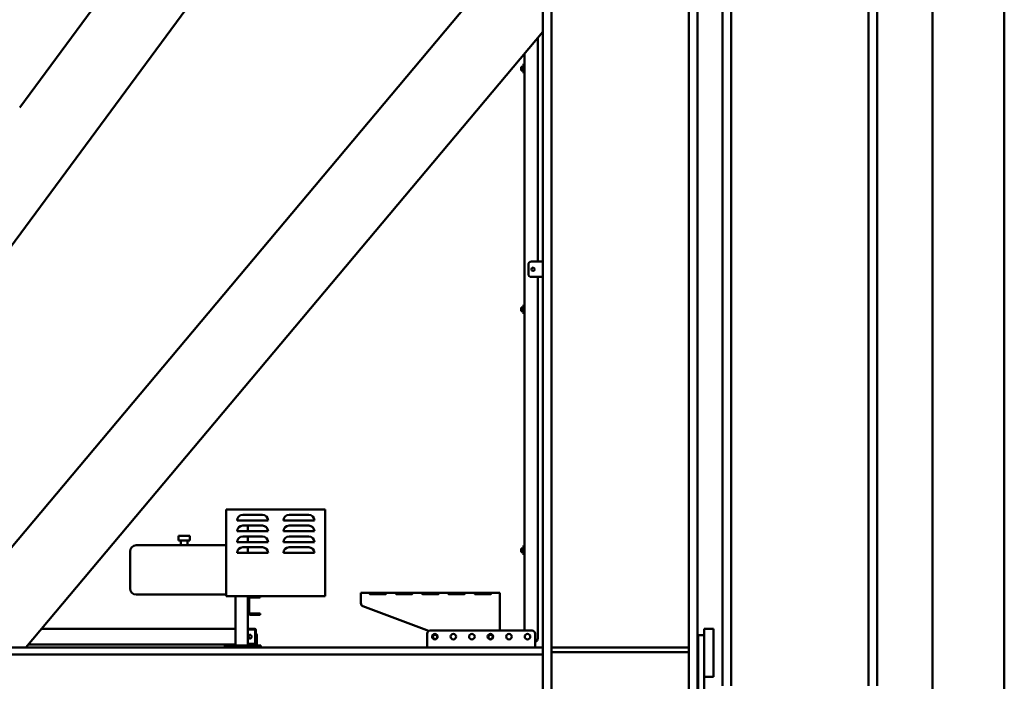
# Model space of a CAD drawing. Header units: millimetres. Extents: x -428974 to 63075, y -12164 to 49045.
# Tile 20 of 131: x 7159 to 10346, y 14374 to 16517. Entities that reach past the tile are written whole.
import ezdxf

# ---------------------------------------------------------------- set-up
doc = ezdxf.new("R2010")
doc.units = ezdxf.units.MM
doc.header["$LTSCALE"] = 75
doc.layers.add('Visible (ISO)', color=7, linetype='Continuous', lineweight=50)

msp = doc.modelspace()

# ---------------------------------------------------------------- linework, layer by layer
at = {"layer": 'Visible (ISO)'}
for p, q in [((10345.9462, 20008.7082), (10345.9462, 13508.7082)), ((9905.9462, 14359.253), (9905.9462, 19859.253)), ((9933.9462, 14359.253), (9933.9462, 19859.253)), ((10113.9462, 19748.1689), (10113.9462, 14209.253)), ((9433.9462, 14359.253), (9433.9462, 18068.5791)), ((9461.9462, 14359.253), (9461.9462, 18033.5791)), ((6369.5581, 14751.9003), (8682.5429, 17885.7679)), ((8852.4304, 17178.5791), (8852.4304, 13278.5791)), ((8880.4304, 17178.5791), (8880.4304, 13481.5791)), ((9324.4304, 17178.5791), (9324.4304, 13481.5791)), ((9352.4304, 17178.5791), (9352.4304, 13278.5791)), ((8852.4304, 16858.3169), (6859.7888, 14483.5791)), ((7158.6015, 16232.7078), (7500.0562, 16695.3455)), ((8852.4304, 16477.9424), (7178.9609, 14483.5791)), ((8835.4304, 16457.6826), (8835.4304, 15733.5791)), ((8792.4304, 16406.4372), (8792.4304, 16373.5791)), ((8781.4304, 16363.5791), (8782.4304, 16364.5791)), ((8781.4304, 16363.5791), (8781.4304, 16353.5791)), ((8781.4304, 16353.5791), (8782.4304, 16352.5791)), ((8782.4304, 16352.5791), (8782.4304, 16364.5791)), ((8782.4304, 16364.5791), (8789.4304, 16364.5791)), ((8782.4304, 16352.5791), (8789.4304, 16352.5791)), ((8789.4304, 16343.5791), (8789.4304, 16373.5791)), ((8789.4304, 16373.5791), (8792.4304, 16373.5791)), ((8792.4304, 16343.5791), (8792.4304, 16373.5791)), ((8789.4304, 16343.5791), (8792.4304, 16343.5791)), ((8792.4304, 16343.5791), (8792.4304, 15593.5791)), ((8805.4304, 15723.5791), (8805.4304, 15693.5791)), ((8852.4304, 15733.5791), (8815.4304, 15733.5791)), ((8815.4304, 15683.5791), (8852.4304, 15683.5791)), ((8835.4304, 15683.5791), (8835.4304, 14513.5791)), ((8789.4304, 15563.5791), (8789.4304, 15593.5791)), ((8789.4304, 15593.5791), (8792.4304, 15593.5791)), ((8792.4304, 15563.5791), (8792.4304, 15593.5791)), ((8781.4304, 15583.5791), (8782.4304, 15584.5791)), ((8781.4304, 15583.5791), (8781.4304, 15573.5791)), ((8781.4304, 15573.5791), (8782.4304, 15572.5791)), ((8782.4304, 15572.5791), (8782.4304, 15584.5791)), ((8782.4304, 15584.5791), (8789.4304, 15584.5791)), ((8782.4304, 15572.5791), (8789.4304, 15572.5791)), ((8789.4304, 15563.5791), (8792.4304, 15563.5791)), ((8792.4304, 15563.5791), (8792.4304, 14813.5791)), ((7826.9304, 14930.0791), (7826.9304, 14649.5791)), ((8147.9304, 14930.0791), (7826.9304, 14930.0791)), ((8147.9304, 14649.5791), (8147.9304, 14930.0791)), ((7862.4304, 14895.0791), (7872.2283, 14895.0791)), ((7872.2283, 14895.0791), (7952.6324, 14895.0791)), ((7880.4304, 14913.0791), (7944.4304, 14913.0791)), ((7952.6324, 14895.0791), (7962.4304, 14895.0791)), ((8012.4304, 14895.0791), (8112.4304, 14895.0791)), ((8094.4304, 14913.0791), (8030.4304, 14913.0791)), ((7962.4304, 14860.0791), (7862.4304, 14860.0791)), ((7880.4304, 14878.0791), (7944.4304, 14878.0791)), ((7897.4304, 14878.0791), (7897.4304, 14860.0791)), ((8012.4304, 14860.0791), (8112.4304, 14860.0791)), ((8094.4304, 14878.0791), (8030.4304, 14878.0791)), ((7708.9304, 14844.5791), (7672.9304, 14844.5791)), ((7672.9304, 14844.5791), (7672.9304, 14829.5791)), ((7708.9304, 14829.5791), (7672.9304, 14829.5791)), ((7679.9304, 14829.5791), (7679.9304, 14814.5791)), ((7701.9304, 14829.5791), (7701.9304, 14814.5791)), ((7708.9304, 14844.5791), (7708.9304, 14829.5791)), ((7962.4304, 14825.0791), (7862.4304, 14825.0791)), ((7880.4304, 14843.0791), (7944.4304, 14843.0791)), ((7897.4304, 14843.0791), (7897.4304, 14825.0791)), ((8012.4304, 14825.0791), (8112.4304, 14825.0791)), ((8094.4304, 14843.0791), (8030.4304, 14843.0791)), ((7515.9304, 14674.5791), (7515.9304, 14794.5791)), ((7535.9304, 14814.5791), (7826.9304, 14814.5791)), ((7962.4304, 14790.0791), (7862.4304, 14790.0791)), ((7880.4304, 14808.0791), (7944.4304, 14808.0791)), ((7897.4304, 14808.0791), (7897.4304, 14790.0791)), ((8012.4304, 14790.0791), (8112.4304, 14790.0791)), ((8094.4304, 14808.0791), (8030.4304, 14808.0791)), ((8781.4304, 14803.5791), (8782.4304, 14804.5791)), ((8781.4304, 14803.5791), (8781.4304, 14793.5791)), ((8781.4304, 14793.5791), (8782.4304, 14792.5791)), ((8782.4304, 14792.5791), (8782.4304, 14804.5791)), ((8782.4304, 14804.5791), (8789.4304, 14804.5791)), ((8782.4304, 14792.5791), (8789.4304, 14792.5791)), ((8789.4304, 14783.5791), (8789.4304, 14813.5791)), ((8789.4304, 14813.5791), (8792.4304, 14813.5791)), ((8792.4304, 14783.5791), (8792.4304, 14813.5791)), ((8789.4304, 14783.5791), (8792.4304, 14783.5791)), ((8792.4304, 14783.5791), (8792.4304, 14538.5791)), ((7535.9304, 14654.5791), (7826.9304, 14654.5791)), ((7826.9304, 14649.5791), (8147.9304, 14649.5791)), ((7857.4304, 14649.5791), (7857.4304, 14489.5791)), ((7897.4304, 14649.5791), (7897.4304, 14641.5791)), ((7897.4304, 14641.5791), (7897.4304, 14597.5791)), ((7901.4304, 14641.5791), (7901.4304, 14597.5791)), ((7932.4304, 14645.5791), (7905.4304, 14645.5791)), ((7932.4304, 14645.5791), (7937.4304, 14645.5791)), ((7937.4304, 14649.5791), (7937.4304, 14645.5791)), ((8713.1134, 14660.5893), (8263.1134, 14660.5893)), ((8263.1134, 14654.5893), (8263.1134, 14660.5893)), ((8263.1134, 14654.5893), (8263.1134, 14626.7278)), ((8293.1134, 14657.4601), (8293.1134, 14660.331)), ((8293.1134, 14660.331), (8343.1134, 14660.331)), ((8293.1134, 14657.4601), (8343.1134, 14657.4601)), ((8343.1134, 14656.3307), (8293.1134, 14656.3307)), ((8378.1134, 14657.4601), (8378.1134, 14660.331)), ((8378.1134, 14660.331), (8428.1134, 14660.331)), ((8378.1134, 14657.4601), (8428.1134, 14657.4601)), ((8428.1134, 14656.3307), (8378.1134, 14656.3307)), ((8463.1134, 14657.4601), (8463.1134, 14660.331)), ((8463.1134, 14660.331), (8513.1134, 14660.331)), ((8463.1134, 14657.4601), (8513.1134, 14657.4601)), ((8513.1134, 14656.3307), (8463.1134, 14656.3307)), ((8548.1134, 14657.4601), (8548.1134, 14660.331)), ((8548.1134, 14660.331), (8598.1134, 14660.331)), ((8548.1134, 14657.4601), (8598.1134, 14657.4601)), ((8598.1134, 14656.3307), (8548.1134, 14656.3307)), ((8633.1134, 14657.4601), (8633.1134, 14660.331)), ((8633.1134, 14660.331), (8683.1134, 14660.331)), ((8633.1134, 14657.4601), (8683.1134, 14657.4601)), ((8683.1134, 14656.3307), (8633.1134, 14656.3307)), ((8713.1134, 14660.5893), (8713.1134, 14654.5893)), ((8713.1134, 14538.5791), (8713.1134, 14654.5893)), ((8269.6134, 14617.3604), (8476.6134, 14540.0176)), ((7897.4304, 14597.5791), (7897.4304, 14489.5791)), ((7905.4304, 14593.5791), (7932.4304, 14593.5791)), ((7905.4304, 14589.5791), (7932.4304, 14589.5791)), ((7937.4304, 14593.5791), (7932.4304, 14593.5791)), ((7932.4304, 14589.5791), (7937.4304, 14589.5791)), ((7937.4304, 14593.5791), (7937.4304, 14589.5791)), ((7229.3069, 14543.5791), (7857.4304, 14543.5791)), ((7919.5079, 14543.5791), (7897.4304, 14543.5791)), ((7897.4304, 14541.5791), (7919.5079, 14541.5791)), ((7920.8287, 14540.5791), (7920.8287, 14496.5791)), ((7923.4703, 14540.5791), (7923.4703, 14496.5791)), ((8487.4304, 14538.5791), (8817.4304, 14538.5791)), ((9404.4304, 14543.5791), (9374.4304, 14543.5791)), ((9374.4304, 14533.5791), (9374.4304, 14543.5791)), ((9404.4304, 14533.5791), (9404.4304, 14543.5791)), ((7905.4466, 14524.0791), (7903.0181, 14524.0791)), ((7903.0181, 14513.0791), (7905.4466, 14513.0791)), ((7923.7092, 14489.5791), (7923.7092, 14523.5791)), ((7925.7476, 14489.5791), (7925.7476, 14523.5791)), ((8477.4304, 14485.5791), (8477.4304, 14528.5791)), ((8827.4304, 14528.5791), (8827.4304, 14485.5791)), ((9354.4304, 14523.5791), (9354.4304, 13728.5791)), ((9374.4304, 14523.5791), (9354.4304, 14523.5791)), ((9374.4304, 14533.5791), (9374.4304, 14523.5791)), ((9374.4304, 14523.5791), (9374.4304, 13728.5791)), ((9404.4304, 14533.5791), (9404.4304, 14398.5791)), ((5862.4304, 14483.5791), (8852.4304, 14483.5791)), ((7187.3519, 14493.5791), (7857.4304, 14493.5791)), ((7832.4304, 14489.5791), (7822.4304, 14489.5791)), ((7822.4304, 14483.5791), (7822.4304, 14489.5791)), ((7832.4304, 14489.5791), (7922.4304, 14489.5791)), ((7919.5079, 14495.5791), (7897.4304, 14495.5791)), ((7919.5079, 14493.5791), (7897.4304, 14493.5791)), ((7932.4304, 14489.5791), (7922.4304, 14489.5791)), ((7932.4304, 14489.5791), (7932.4304, 14483.5791)), ((7932.4304, 14489.5791), (7937.9775, 14489.5791)), ((7938.8462, 14489.5791), (7937.9775, 14489.5791)), ((7938.8462, 14489.5791), (7938.8462, 14483.5791)), ((8852.4304, 14483.5791), (8852.4304, 14461.0791)), ((8880.4304, 14483.5791), (9324.4304, 14483.5791)), ((6362.4304, 14461.0791), (8852.4304, 14461.0791)), ((8880.4304, 14468.5791), (9324.4304, 14468.5791)), ((9404.4304, 14388.5791), (9374.4304, 14388.5791)), ((9404.4304, 14388.5791), (9404.4304, 14398.5791))]:
    msp.add_line(p, q, dxfattribs=at)
for centre, radius in [((8820.4304, 15708.5791), 5.5), ((8502.4304, 14518.5791), 9), ((8503.1134, 14517.589), 7), ((8562.4304, 14518.5791), 9), ((8622.4304, 14518.5791), 9), ((8682.4304, 14518.5791), 9), ((8683.1134, 14517.589), 7), ((8742.4304, 14518.5791), 9), ((8802.4304, 14518.5791), 9)]:
    msp.add_circle(centre, radius, dxfattribs=at)
for centre, radius, start, end in [((8815.4304, 15723.5791), 10, 90, 180), ((8815.4304, 15693.5791), 10, 180, 270), ((7880.4304, 14895.0791), 18, 90, 180), ((7944.4304, 14895.0791), 18, 0, 90), ((8030.4304, 14895.0791), 18, 90, 180), ((8094.4304, 14895.0791), 18, 0, 90), ((7880.4304, 14860.0791), 18, 90, 180), ((7944.4304, 14860.0791), 18, 0, 90), ((8030.4304, 14860.0791), 18, 90, 180), ((8094.4304, 14860.0791), 18, 0, 90), ((7880.4304, 14825.0791), 18, 90, 180), ((7944.4304, 14825.0791), 18, 0, 90), ((8030.4304, 14825.0791), 18, 90, 180), ((8094.4304, 14825.0791), 18, 0, 90), ((7535.9304, 14794.5791), 20, 90, 180), ((7880.4304, 14790.0791), 18, 90, 180), ((7944.4304, 14790.0791), 18, 0, 90), ((8030.4304, 14790.0791), 18, 90, 180), ((8094.4304, 14790.0791), 18, 0, 90), ((7535.9304, 14674.5791), 20, 180, 270), ((7905.4304, 14641.5791), 8, 90, 180), ((7905.4304, 14641.5791), 4, 90, 180), ((8273.1134, 14626.7278), 10, 180, 249.5124835), ((7905.4304, 14597.5791), 8, 180, 270), ((7905.4304, 14597.5791), 4, 180, 270), ((8473.1134, 14530.6501), 10, 35.4413143, 69.5124835), ((8487.4304, 14528.5791), 10, 90, 180), ((8817.4304, 14528.5791), 10, 0, 90), ((8820.4304, 14513.5791), 15, 297.8181393, 0), ((8479.4304, 14485.5791), 2, 180, 270), ((8825.4304, 14485.5791), 2, 270, 0)]:
    msp.add_arc(centre, radius, start, end, dxfattribs=at)
for centre, major_axis, ratio, start_param, end_param in [((7919.5079, 14540.5791), (-3.9624, 0), 0.75711851, 3.141592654, 4.71238898), ((7919.5079, 14540.5791), (-1.3208, 0), 0.75711851, 3.141592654, 4.71238898), ((7905.2077, 14518.5791), (0, 6), 0.913131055, 0.074476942, 3.067115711), ((7905.4466, 14518.5791), (0, 5.5), 0.913131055, 5.927973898, 6.283185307), ((7905.4466, 14518.5791), (0, -5.5), 0.913131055, 0, 0.355211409), ((7916.6162, 14523.5791), (0, 10), 0.913131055, 4.71238898, 5.434201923), ((7914.5779, 14523.5791), (0, 10), 0.913131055, 4.71238898, 4.941655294), ((7919.5079, 14496.5791), (-1.3208, 0), 0.75711851, 1.570796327, 3.141592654), ((7919.5079, 14496.5791), (-3.9624, 0), 0.75711851, 1.570796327, 3.141592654)]:
    msp.add_ellipse(centre, major_axis=major_axis, ratio=ratio, start_param=start_param, end_param=end_param, dxfattribs=at)
msp.add_ellipse((7904.3923, 14518.5791), major_axis=(0, 6), ratio=0.913131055, dxfattribs=at)
for points, knots in [([(8293.1134, 14656.3307), (8292.9727, 14656.331), (8292.8342, 14656.3482), (8292.565, 14656.4209), (8292.4392, 14656.4747), (8292.1032, 14656.6722), (8291.9229, 14656.8464), (8291.6224, 14657.2239), (8291.404, 14657.5529), (8291.1201, 14658.379), (8291.1027, 14658.7256), (8291.1258, 14659.1424), (8291.1481, 14659.2875), (8291.207, 14659.475), (8291.2277, 14659.5279), (8291.2958, 14659.6687), (8291.3517, 14659.7514), (8291.4845, 14659.891), (8291.5576, 14659.9494), (8291.8052, 14660.0991), (8292.0041, 14660.1688), (8292.5063, 14660.279), (8292.804, 14660.3113), (8293.1134, 14660.331)], [-0.8428482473, -0.8428482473, -0.8428482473, -0.8428482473, -0.7792915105, -0.7792915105, -0.7164440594, -0.7164440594, -0.6005082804, -0.6005082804, -0.4860307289, -0.4860307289, -0.3704553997, -0.3704553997, -0.3020444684, -0.3020444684, -0.2737055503, -0.2737055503, -0.2231149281, -0.2231149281, -0.1788167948, -0.1788167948, -0.0950086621, -0.0950086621, 0, 0, 0, 0]), ([(8291.5972, 14657.2806), (8291.6025, 14657.2823), (8291.6078, 14657.2841), (8291.9466, 14657.3934), (8292.4467, 14657.439), (8293.1134, 14657.4601)], [0.7459433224, 0.7459433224, 0.7459433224, 0.7459433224, 0.75, 0.75, 1, 1, 1, 1]), ([(8291.7968, 14657.3353), (8291.773, 14657.3289), (8291.7496, 14657.3222), (8291.7, 14657.3071), (8291.6738, 14657.2985), (8291.6353, 14657.2849), (8291.6226, 14657.2803), (8291.6074, 14657.2745), (8291.6049, 14657.2735), (8291.6023, 14657.2725)], [0.20519487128, 0.20519487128, 0.20519487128, 0.20519487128, 0.21875, 0.21875, 0.234375, 0.234375, 0.2421875, 0.2421875, 0.24376684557, 0.24376684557, 0.24376684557, 0.24376684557]), ([(8291.7923, 14657.0108), (8291.9227, 14656.8778), (8292.0718, 14656.7605), (8292.5063, 14656.5013), (8292.804, 14656.3955), (8293.1134, 14656.3307)], [-0.1546867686, -0.1546867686, -0.1546867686, -0.1546867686, -0.095008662, -0.095008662, 0, 0, 0, 0]), ([(8343.1134, 14660.331), (8343.2541, 14660.3309), (8343.3926, 14660.3258), (8343.6618, 14660.303), (8343.7876, 14660.2858), (8344.1236, 14660.2177), (8344.3039, 14660.1524), (8344.6044, 14659.9838), (8344.8228, 14659.8299), (8345.1067, 14659.2679), (8345.1241, 14658.9526), (8345.101, 14658.5035), (8345.0787, 14658.3278), (8345.0198, 14658.0732), (8344.9992, 14657.9978), (8344.931, 14657.787), (8344.8751, 14657.6512), (8344.7423, 14657.4016), (8344.6692, 14657.288), (8344.4216, 14656.9754), (8344.2227, 14656.8009), (8343.7205, 14656.5013), (8343.4228, 14656.3955), (8343.1134, 14656.3307)], [-0.8428482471, -0.8428482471, -0.8428482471, -0.8428482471, -0.7792915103, -0.7792915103, -0.7164440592, -0.7164440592, -0.6005082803, -0.6005082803, -0.4860307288, -0.4860307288, -0.3704553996, -0.3704553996, -0.3020444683, -0.3020444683, -0.2737055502, -0.2737055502, -0.2231149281, -0.2231149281, -0.1788167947, -0.1788167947, -0.095008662, -0.095008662, 0, 0, 0, 0]), ([(8343.1134, 14657.4601), (8343.429, 14657.46), (8343.7151, 14657.448), (8344.1004, 14657.4036), (8344.2214, 14657.3842), (8344.392, 14657.3458), (8344.4471, 14657.3314), (8344.5269, 14657.3071), (8344.553, 14657.2985), (8344.5915, 14657.2849), (8344.6042, 14657.2803), (8344.6231, 14657.2731), (8344.6294, 14657.2706), (8344.6392, 14657.2668), (8344.6431, 14657.2652), (8344.6468, 14657.2638)], [0, 0, 0, 0, 0.125, 0.125, 0.1875, 0.1875, 0.21875, 0.21875, 0.234375, 0.234375, 0.2421875, 0.2421875, 0.24609375, 0.24609375, 0.2482880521, 0.2482880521, 0.2482880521, 0.2482880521]), ([(8344.4345, 14657.0108), (8344.4414, 14657.0193), (8344.4483, 14657.0278), (8344.5056, 14657.0997), (8344.5639, 14657.1793), (8344.6246, 14657.2728)], [-0.60571919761, -0.60571919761, -0.60571919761, -0.60571919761, -0.60050828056, -0.60050828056, -0.56180430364, -0.56180430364, -0.56180430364, -0.56180430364]), ([(8378.1134, 14656.3307), (8377.9727, 14656.331), (8377.8342, 14656.3482), (8377.565, 14656.4209), (8377.4392, 14656.4747), (8377.1032, 14656.6722), (8376.9229, 14656.8464), (8376.6224, 14657.2239), (8376.404, 14657.5529), (8376.1201, 14658.379), (8376.1027, 14658.7256), (8376.1258, 14659.1424), (8376.1481, 14659.2875), (8376.207, 14659.475), (8376.2277, 14659.5279), (8376.2958, 14659.6687), (8376.3517, 14659.7514), (8376.4845, 14659.891), (8376.5576, 14659.9494), (8376.8052, 14660.0991), (8377.0041, 14660.1688), (8377.5063, 14660.279), (8377.804, 14660.3113), (8378.1134, 14660.331)], [-0.8428482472, -0.8428482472, -0.8428482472, -0.8428482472, -0.7792915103, -0.7792915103, -0.7164440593, -0.7164440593, -0.6005082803, -0.6005082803, -0.4860307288, -0.4860307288, -0.3704553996, -0.3704553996, -0.3020444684, -0.3020444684, -0.2737055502, -0.2737055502, -0.2231149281, -0.2231149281, -0.1788167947, -0.1788167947, -0.095008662, -0.095008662, 0, 0, 0, 0]), ([(8376.5972, 14657.2806), (8376.6025, 14657.2823), (8376.6078, 14657.2841), (8376.9466, 14657.3934), (8377.4467, 14657.439), (8378.1134, 14657.4601)], [0.7459433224, 0.7459433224, 0.7459433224, 0.7459433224, 0.75, 0.75, 1, 1, 1, 1]), ([(8376.7968, 14657.3353), (8376.773, 14657.3289), (8376.7496, 14657.3222), (8376.7, 14657.3071), (8376.6738, 14657.2985), (8376.6353, 14657.2849), (8376.6226, 14657.2803), (8376.6074, 14657.2745), (8376.6049, 14657.2735), (8376.6023, 14657.2725)], [0.20519487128, 0.20519487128, 0.20519487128, 0.20519487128, 0.21875, 0.21875, 0.234375, 0.234375, 0.2421875, 0.2421875, 0.24376684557, 0.24376684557, 0.24376684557, 0.24376684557]), ([(8376.7923, 14657.0108), (8376.9227, 14656.8778), (8377.0718, 14656.7605), (8377.5063, 14656.5013), (8377.804, 14656.3955), (8378.1134, 14656.3307)], [-0.1546867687, -0.1546867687, -0.1546867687, -0.1546867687, -0.0950086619, -0.0950086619, 0, 0, 0, 0]), ([(8428.1134, 14660.331), (8428.2541, 14660.3309), (8428.3926, 14660.3258), (8428.6618, 14660.303), (8428.7876, 14660.2858), (8429.1236, 14660.2177), (8429.3039, 14660.1524), (8429.6044, 14659.9838), (8429.8228, 14659.8299), (8430.1067, 14659.2679), (8430.1241, 14658.9526), (8430.101, 14658.5035), (8430.0787, 14658.3278), (8430.0198, 14658.0732), (8429.9992, 14657.9978), (8429.931, 14657.787), (8429.8751, 14657.6512), (8429.7423, 14657.4016), (8429.6692, 14657.288), (8429.4216, 14656.9754), (8429.2227, 14656.8009), (8428.7205, 14656.5013), (8428.4228, 14656.3955), (8428.1134, 14656.3307)], [-0.8428482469, -0.8428482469, -0.8428482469, -0.8428482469, -0.7792915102, -0.7792915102, -0.7164440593, -0.7164440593, -0.6005082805, -0.6005082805, -0.4860307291, -0.4860307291, -0.3704553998, -0.3704553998, -0.3020444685, -0.3020444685, -0.2737055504, -0.2737055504, -0.2231149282, -0.2231149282, -0.1788167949, -0.1788167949, -0.0950086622, -0.0950086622, 0, 0, 0, 0]), ([(8428.1134, 14657.4601), (8428.429, 14657.46), (8428.7151, 14657.448), (8429.1004, 14657.4036), (8429.2214, 14657.3842), (8429.392, 14657.3458), (8429.4471, 14657.3314), (8429.5269, 14657.3071), (8429.553, 14657.2985), (8429.5915, 14657.2849), (8429.6042, 14657.2803), (8429.6231, 14657.2731), (8429.6294, 14657.2706), (8429.6392, 14657.2668), (8429.6431, 14657.2652), (8429.6468, 14657.2638)], [0, 0, 0, 0, 0.125, 0.125, 0.1875, 0.1875, 0.21875, 0.21875, 0.234375, 0.234375, 0.2421875, 0.2421875, 0.24609375, 0.24609375, 0.2482880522, 0.2482880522, 0.2482880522, 0.2482880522]), ([(8429.4345, 14657.0108), (8429.4414, 14657.0193), (8429.4483, 14657.0278), (8429.5056, 14657.0997), (8429.5639, 14657.1793), (8429.6246, 14657.2728)], [-0.60571919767, -0.60571919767, -0.60571919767, -0.60571919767, -0.60050828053, -0.60050828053, -0.56180430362, -0.56180430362, -0.56180430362, -0.56180430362]), ([(8463.1134, 14656.3307), (8462.9727, 14656.331), (8462.8342, 14656.3482), (8462.565, 14656.4209), (8462.4392, 14656.4747), (8462.1032, 14656.6722), (8461.9229, 14656.8464), (8461.6224, 14657.2239), (8461.404, 14657.5529), (8461.1201, 14658.379), (8461.1027, 14658.7256), (8461.1258, 14659.1424), (8461.1481, 14659.2875), (8461.207, 14659.475), (8461.2277, 14659.5279), (8461.2958, 14659.6687), (8461.3517, 14659.7514), (8461.4845, 14659.891), (8461.5576, 14659.9494), (8461.8052, 14660.0991), (8462.0041, 14660.1688), (8462.5063, 14660.279), (8462.804, 14660.3113), (8463.1134, 14660.331)], [-0.8428482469, -0.8428482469, -0.8428482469, -0.8428482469, -0.7792915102, -0.7792915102, -0.7164440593, -0.7164440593, -0.6005082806, -0.6005082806, -0.4860307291, -0.4860307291, -0.3704553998, -0.3704553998, -0.3020444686, -0.3020444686, -0.2737055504, -0.2737055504, -0.2231149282, -0.2231149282, -0.1788167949, -0.1788167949, -0.0950086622, -0.0950086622, 0, 0, 0, 0]), ([(8461.5972, 14657.2806), (8461.6025, 14657.2823), (8461.6078, 14657.2841), (8461.9466, 14657.3934), (8462.4467, 14657.439), (8463.1134, 14657.4601)], [0.7459433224, 0.7459433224, 0.7459433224, 0.7459433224, 0.75, 0.75, 1, 1, 1, 1]), ([(8461.7968, 14657.3353), (8461.773, 14657.3289), (8461.7496, 14657.3222), (8461.7, 14657.3071), (8461.6738, 14657.2985), (8461.6353, 14657.2849), (8461.6226, 14657.2803), (8461.6074, 14657.2745), (8461.6049, 14657.2735), (8461.6023, 14657.2725)], [0.20519487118, 0.20519487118, 0.20519487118, 0.20519487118, 0.21875, 0.21875, 0.234375, 0.234375, 0.2421875, 0.2421875, 0.24376684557, 0.24376684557, 0.24376684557, 0.24376684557]), ([(8461.7923, 14657.0108), (8461.9227, 14656.8778), (8462.0718, 14656.7605), (8462.5063, 14656.5013), (8462.804, 14656.3955), (8463.1134, 14656.3307)], [-0.1546867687, -0.1546867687, -0.1546867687, -0.1546867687, -0.095008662, -0.095008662, 0, 0, 0, 0]), ([(8513.1134, 14660.331), (8513.2541, 14660.3309), (8513.3926, 14660.3258), (8513.6618, 14660.303), (8513.7876, 14660.2858), (8514.1236, 14660.2177), (8514.3039, 14660.1524), (8514.6044, 14659.9838), (8514.8228, 14659.8299), (8515.1067, 14659.2679), (8515.1241, 14658.9526), (8515.101, 14658.5035), (8515.0787, 14658.3278), (8515.0198, 14658.0732), (8514.9992, 14657.9978), (8514.931, 14657.787), (8514.8751, 14657.6512), (8514.7423, 14657.4016), (8514.6692, 14657.288), (8514.4216, 14656.9754), (8514.2227, 14656.8009), (8513.7205, 14656.5013), (8513.4228, 14656.3955), (8513.1134, 14656.3307)], [-0.842848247, -0.842848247, -0.842848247, -0.842848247, -0.7792915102, -0.7792915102, -0.7164440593, -0.7164440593, -0.6005082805, -0.6005082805, -0.4860307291, -0.4860307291, -0.3704553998, -0.3704553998, -0.3020444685, -0.3020444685, -0.2737055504, -0.2737055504, -0.2231149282, -0.2231149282, -0.1788167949, -0.1788167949, -0.0950086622, -0.0950086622, 0, 0, 0, 0]), ([(8513.1134, 14657.4601), (8513.429, 14657.46), (8513.7151, 14657.448), (8514.1004, 14657.4036), (8514.2214, 14657.3842), (8514.392, 14657.3458), (8514.4471, 14657.3314), (8514.5269, 14657.3071), (8514.553, 14657.2985), (8514.5915, 14657.2849), (8514.6042, 14657.2803), (8514.6231, 14657.2731), (8514.6294, 14657.2706), (8514.6392, 14657.2668), (8514.6431, 14657.2652), (8514.6468, 14657.2638)], [0, 0, 0, 0, 0.125, 0.125, 0.1875, 0.1875, 0.21875, 0.21875, 0.234375, 0.234375, 0.2421875, 0.2421875, 0.24609375, 0.24609375, 0.2482880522, 0.2482880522, 0.2482880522, 0.2482880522]), ([(8514.4345, 14657.0108), (8514.4414, 14657.0193), (8514.4483, 14657.0278), (8514.5056, 14657.0997), (8514.5639, 14657.1793), (8514.6246, 14657.2728)], [-0.60571919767, -0.60571919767, -0.60571919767, -0.60571919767, -0.60050828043, -0.60050828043, -0.56180430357, -0.56180430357, -0.56180430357, -0.56180430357]), ([(8548.1134, 14656.3307), (8547.9727, 14656.331), (8547.8342, 14656.3482), (8547.565, 14656.4209), (8547.4392, 14656.4747), (8547.1032, 14656.6722), (8546.9229, 14656.8464), (8546.6224, 14657.2239), (8546.404, 14657.5529), (8546.1201, 14658.379), (8546.1027, 14658.7256), (8546.1258, 14659.1424), (8546.1481, 14659.2875), (8546.207, 14659.475), (8546.2277, 14659.5279), (8546.2958, 14659.6687), (8546.3517, 14659.7514), (8546.4845, 14659.891), (8546.5576, 14659.9494), (8546.8052, 14660.0991), (8547.0041, 14660.1688), (8547.5063, 14660.279), (8547.804, 14660.3113), (8548.1134, 14660.331)], [-0.842848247, -0.842848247, -0.842848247, -0.842848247, -0.7792915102, -0.7792915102, -0.7164440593, -0.7164440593, -0.6005082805, -0.6005082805, -0.4860307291, -0.4860307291, -0.3704553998, -0.3704553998, -0.3020444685, -0.3020444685, -0.2737055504, -0.2737055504, -0.2231149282, -0.2231149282, -0.1788167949, -0.1788167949, -0.0950086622, -0.0950086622, 0, 0, 0, 0]), ([(8546.5972, 14657.2806), (8546.6025, 14657.2823), (8546.6078, 14657.2841), (8546.9466, 14657.3934), (8547.4467, 14657.439), (8548.1134, 14657.4601)], [0.7459433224, 0.7459433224, 0.7459433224, 0.7459433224, 0.75, 0.75, 1, 1, 1, 1]), ([(8546.7968, 14657.3353), (8546.773, 14657.3289), (8546.7496, 14657.3222), (8546.7, 14657.3071), (8546.6738, 14657.2985), (8546.6353, 14657.2849), (8546.6226, 14657.2803), (8546.6074, 14657.2745), (8546.6049, 14657.2735), (8546.6023, 14657.2725)], [0.20519487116, 0.20519487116, 0.20519487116, 0.20519487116, 0.21875, 0.21875, 0.234375, 0.234375, 0.2421875, 0.2421875, 0.24376684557, 0.24376684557, 0.24376684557, 0.24376684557]), ([(8546.7923, 14657.0108), (8546.9227, 14656.8778), (8547.0718, 14656.7605), (8547.5063, 14656.5013), (8547.804, 14656.3955), (8548.1134, 14656.3307)], [-0.1546867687, -0.1546867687, -0.1546867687, -0.1546867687, -0.0950086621, -0.0950086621, 0, 0, 0, 0]), ([(8598.1134, 14660.331), (8598.2541, 14660.3309), (8598.3926, 14660.3258), (8598.6618, 14660.303), (8598.7876, 14660.2858), (8599.1236, 14660.2177), (8599.3039, 14660.1524), (8599.6044, 14659.9838), (8599.8228, 14659.8299), (8600.1067, 14659.2679), (8600.1241, 14658.9526), (8600.101, 14658.5035), (8600.0787, 14658.3278), (8600.0198, 14658.0732), (8599.9992, 14657.9978), (8599.931, 14657.787), (8599.8751, 14657.6512), (8599.7423, 14657.4016), (8599.6692, 14657.288), (8599.4216, 14656.9754), (8599.2227, 14656.8009), (8598.7205, 14656.5013), (8598.4228, 14656.3955), (8598.1134, 14656.3307)], [-0.842848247, -0.842848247, -0.842848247, -0.842848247, -0.7792915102, -0.7792915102, -0.7164440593, -0.7164440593, -0.6005082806, -0.6005082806, -0.4860307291, -0.4860307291, -0.3704553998, -0.3704553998, -0.3020444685, -0.3020444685, -0.2737055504, -0.2737055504, -0.2231149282, -0.2231149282, -0.1788167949, -0.1788167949, -0.0950086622, -0.0950086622, 0, 0, 0, 0]), ([(8598.1134, 14657.4601), (8598.429, 14657.46), (8598.7151, 14657.448), (8599.1004, 14657.4036), (8599.2214, 14657.3842), (8599.392, 14657.3458), (8599.4471, 14657.3314), (8599.5269, 14657.3071), (8599.553, 14657.2985), (8599.5915, 14657.2849), (8599.6042, 14657.2803), (8599.6231, 14657.2731), (8599.6294, 14657.2706), (8599.6392, 14657.2668), (8599.6431, 14657.2652), (8599.6468, 14657.2638)], [0, 0, 0, 0, 0.125, 0.125, 0.1875, 0.1875, 0.21875, 0.21875, 0.234375, 0.234375, 0.2421875, 0.2421875, 0.24609375, 0.24609375, 0.2482880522, 0.2482880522, 0.2482880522, 0.2482880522]), ([(8599.4345, 14657.0108), (8599.4414, 14657.0193), (8599.4483, 14657.0278), (8599.5056, 14657.0997), (8599.5639, 14657.1793), (8599.6246, 14657.2728)], [-0.6057191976, -0.6057191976, -0.6057191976, -0.6057191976, -0.60050828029, -0.60050828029, -0.56180430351, -0.56180430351, -0.56180430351, -0.56180430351]), ([(8633.1134, 14656.3307), (8632.9727, 14656.331), (8632.8342, 14656.3482), (8632.565, 14656.4209), (8632.4392, 14656.4747), (8632.1032, 14656.6722), (8631.9229, 14656.8464), (8631.6224, 14657.2239), (8631.404, 14657.5529), (8631.1201, 14658.379), (8631.1027, 14658.7256), (8631.1258, 14659.1424), (8631.1481, 14659.2875), (8631.207, 14659.475), (8631.2277, 14659.5279), (8631.2958, 14659.6687), (8631.3517, 14659.7514), (8631.4845, 14659.891), (8631.5576, 14659.9494), (8631.8052, 14660.0991), (8632.0041, 14660.1688), (8632.5063, 14660.279), (8632.804, 14660.3113), (8633.1134, 14660.331)], [-0.842848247, -0.842848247, -0.842848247, -0.842848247, -0.7792915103, -0.7792915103, -0.7164440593, -0.7164440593, -0.6005082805, -0.6005082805, -0.486030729, -0.486030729, -0.3704553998, -0.3704553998, -0.3020444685, -0.3020444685, -0.2737055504, -0.2737055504, -0.2231149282, -0.2231149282, -0.1788167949, -0.1788167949, -0.0950086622, -0.0950086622, 0, 0, 0, 0]), ([(8631.5972, 14657.2806), (8631.6025, 14657.2823), (8631.6078, 14657.2841), (8631.9466, 14657.3934), (8632.4467, 14657.439), (8633.1134, 14657.4601)], [0.7459433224, 0.7459433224, 0.7459433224, 0.7459433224, 0.75, 0.75, 1, 1, 1, 1]), ([(8631.7968, 14657.3353), (8631.773, 14657.3289), (8631.7496, 14657.3222), (8631.7, 14657.3071), (8631.6738, 14657.2985), (8631.6353, 14657.2849), (8631.6226, 14657.2803), (8631.6074, 14657.2745), (8631.6049, 14657.2735), (8631.6023, 14657.2725)], [0.20519487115, 0.20519487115, 0.20519487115, 0.20519487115, 0.21875, 0.21875, 0.234375, 0.234375, 0.2421875, 0.2421875, 0.24376684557, 0.24376684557, 0.24376684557, 0.24376684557]), ([(8631.7923, 14657.0108), (8631.9227, 14656.8778), (8632.0718, 14656.7605), (8632.5063, 14656.5013), (8632.804, 14656.3955), (8633.1134, 14656.3307)], [-0.1546867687, -0.1546867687, -0.1546867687, -0.1546867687, -0.095008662, -0.095008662, 0, 0, 0, 0]), ([(8683.1134, 14660.331), (8683.2541, 14660.3309), (8683.3926, 14660.3258), (8683.6618, 14660.303), (8683.7876, 14660.2858), (8684.1236, 14660.2177), (8684.3039, 14660.1524), (8684.6044, 14659.9838), (8684.8228, 14659.8299), (8685.1067, 14659.2679), (8685.1241, 14658.9526), (8685.101, 14658.5035), (8685.0787, 14658.3278), (8685.0198, 14658.0732), (8684.9992, 14657.9978), (8684.931, 14657.787), (8684.8751, 14657.6512), (8684.7423, 14657.4016), (8684.6692, 14657.288), (8684.4216, 14656.9754), (8684.2227, 14656.8009), (8683.7205, 14656.5013), (8683.4228, 14656.3955), (8683.1134, 14656.3307)], [-0.8428482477, -0.8428482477, -0.8428482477, -0.8428482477, -0.7792915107, -0.7792915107, -0.7164440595, -0.7164440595, -0.6005082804, -0.6005082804, -0.4860307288, -0.4860307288, -0.3704553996, -0.3704553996, -0.3020444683, -0.3020444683, -0.2737055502, -0.2737055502, -0.2231149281, -0.2231149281, -0.1788167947, -0.1788167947, -0.095008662, -0.095008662, 0, 0, 0, 0]), ([(8683.1134, 14657.4601), (8683.429, 14657.46), (8683.7151, 14657.448), (8684.1004, 14657.4036), (8684.2214, 14657.3842), (8684.392, 14657.3458), (8684.4471, 14657.3314), (8684.5269, 14657.3071), (8684.553, 14657.2985), (8684.5915, 14657.2849), (8684.6042, 14657.2803), (8684.6231, 14657.2731), (8684.6294, 14657.2706), (8684.6392, 14657.2668), (8684.6431, 14657.2652), (8684.6468, 14657.2638)], [0, 0, 0, 0, 0.125, 0.125, 0.1875, 0.1875, 0.21875, 0.21875, 0.234375, 0.234375, 0.2421875, 0.2421875, 0.24609375, 0.24609375, 0.2482880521, 0.2482880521, 0.2482880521, 0.2482880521]), ([(8684.4345, 14657.0108), (8684.4414, 14657.0193), (8684.4483, 14657.0278), (8684.5056, 14657.0997), (8684.5639, 14657.1793), (8684.6246, 14657.2728)], [-0.60571919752, -0.60571919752, -0.60571919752, -0.60571919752, -0.60050828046, -0.60050828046, -0.56180430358, -0.56180430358, -0.56180430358, -0.56180430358])]:
    msp.add_open_spline(points, degree=3, knots=knots, dxfattribs=at)
for points in [[(8344.43, 14657.3353), (8344.1062, 14657.4081), (8343.6673, 14657.4425), (8343.1134, 14657.4601)], [(8345.1138, 14658.8316), (8345.1138, 14658.8316), (8345.1138, 14658.8317), (8345.1138, 14658.8318)], [(8429.43, 14657.3353), (8429.1062, 14657.4081), (8428.6673, 14657.4425), (8428.1134, 14657.4601)], [(8430.1138, 14658.8316), (8430.1138, 14658.8316), (8430.1138, 14658.8317), (8430.1138, 14658.8318)], [(8514.43, 14657.3353), (8514.1062, 14657.4081), (8513.6673, 14657.4425), (8513.1134, 14657.4601)], [(8515.1138, 14658.8316), (8515.1138, 14658.8316), (8515.1138, 14658.8317), (8515.1138, 14658.8318)], [(8599.43, 14657.3353), (8599.1062, 14657.4081), (8598.6673, 14657.4425), (8598.1134, 14657.4601)], [(8600.1138, 14658.8316), (8600.1138, 14658.8316), (8600.1138, 14658.8317), (8600.1138, 14658.8318)], [(8684.43, 14657.3353), (8684.1062, 14657.4081), (8683.6673, 14657.4425), (8683.1134, 14657.4601)], [(8685.1138, 14658.8316), (8685.1138, 14658.8316), (8685.1138, 14658.8317), (8685.1138, 14658.8318)]]:
    msp.add_open_spline(points, degree=3, dxfattribs=at)

doc.saveas('drawing.dxf')
